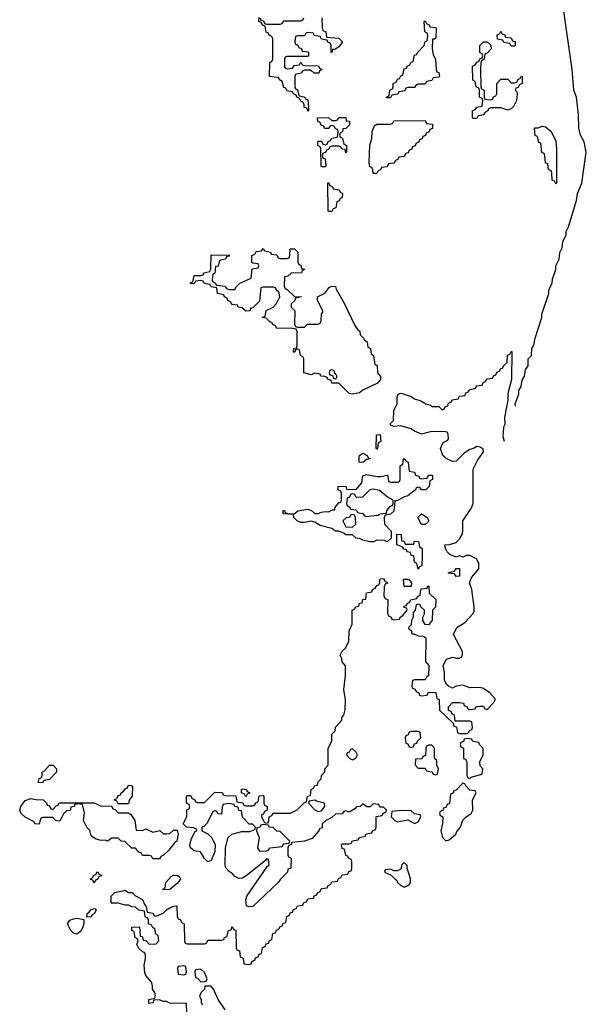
# Model space of a CAD drawing. Header units: inches. Extents: x 2550115 to 2887259, y 311850 to 494471.
# Tile 67 of 115: x 2773938 to 2777226, y 406822 to 412540. Entities that reach past the tile are written whole.
import ezdxf

# ---------------------------------------------------------------- set-up
doc = ezdxf.new("R2010")
doc.units = ezdxf.units.IN
doc.header["$MEASUREMENT"] = 0
doc.layers.add('C7470', color=7, linetype='Continuous')
doc.layers.add('C7471', color=7, linetype='Continuous')

msp = doc.modelspace()

# ---------------------------------------------------------------- linework, layer by layer
at = {"layer": 'C7470', "color": 6}
for points in [[(2774908.4, 406768.4), (2774906, 406826), (2774809.1, 406829.1), (2774790, 406838), (2774770, 406838), (2774750, 406848), (2774714, 406846), (2774712, 406830), (2774687.3, 406827.3), (2774688, 406850), (2774722, 406858), (2774726, 406874), (2774722, 406890), (2774709.2, 406909.2), (2774708.7, 406930), (2774702, 406950), (2774670, 406988.7), (2774664.8, 407004.8), (2774660.9, 407050), (2774668.7, 407088.7), (2774668, 407108), (2774662, 407122), (2774650, 407126), (2774630, 407146), (2774618, 407170), (2774626, 407190), (2774622, 407202), (2774608, 407210), (2774602, 407242), (2774588, 407250), (2774588, 407270), (2774632.7, 407272.7), (2774638, 407218), (2774650, 407214), (2774654, 407194), (2774670, 407192), (2774690, 407172), (2774730, 407174), (2774746, 407190), (2774742, 407222), (2774728.4, 407228.4), (2774722, 407262), (2774710, 407266), (2774702, 407282), (2774686, 407290), (2774686, 407310), (2774682, 407322), (2774666, 407330), (2774662, 407362), (2774628.4, 407368.4), (2774610, 407386), (2774588.4, 407388.4), (2774570, 407398), (2774550, 407398), (2774510, 407408.7), (2774468.7, 407408.7), (2774468.7, 407450), (2774489.3, 407470.7), (2774543.6, 407483.6), (2774550, 407484.7), (2774570, 407472), (2774590, 407472), (2774610, 407452), (2774651.3, 407430), (2774662, 407402), (2774672, 407390), (2774678, 407358), (2774710, 407352), (2774718, 407338), (2774730, 407334), (2774770, 407352), (2774789.1, 407370.9), (2774810, 407382), (2774832, 407392), (2774850, 407394), (2774852.7, 407332.7), (2774858, 407318), (2774870, 407314), (2774878, 407298), (2774892, 407290), (2774894, 407190), (2774898, 407178), (2774910, 407174), (2775010, 407174), (2775022, 407178), (2775030, 407194), (2775110, 407194), (2775122, 407198), (2775126, 407210), (2775142, 407218), (2775148.8, 407251.1), (2775166, 407254), (2775170, 407274), (2775178, 407258), (2775192, 407250), (2775194, 407150), (2775198, 407138), (2775212.7, 407132.7), (2775218, 407098), (2775234, 407090), (2775238, 407058), (2775270, 407054), (2775282, 407058), (2775287.3, 407072.7), (2775302, 407078), (2775307.3, 407092.7), (2775322, 407098), (2775327.3, 407112.7), (2775342, 407118), (2775347.3, 407152.7), (2775362, 407158), (2775367.3, 407172.7), (2775382, 407178), (2775387.3, 407192.7), (2775402, 407198), (2775407.3, 407232.7), (2775422, 407238), (2775427.3, 407252.7), (2775442, 407258), (2775447.3, 407272.7), (2775462, 407278), (2775467.3, 407292.7), (2775482, 407298), (2775487.3, 407332.7), (2775502, 407338), (2775507.3, 407352.7), (2775522, 407358), (2775527.3, 407372.7), (2775542, 407378), (2775550, 407394), (2775582, 407398), (2775587.3, 407412.7), (2775602, 407418), (2775610, 407434), (2775642, 407438), (2775647.3, 407452.7), (2775662, 407458), (2775666, 407470), (2775682, 407478), (2775690, 407494), (2775722, 407498), (2775727.3, 407512.7), (2775742, 407518), (2775750, 407534), (2775782, 407538), (2775787.3, 407552.7), (2775802, 407558), (2775810, 407574), (2775842, 407578), (2775847.3, 407592.7), (2775862, 407598), (2775866, 407610), (2775866, 407650), (2775862, 407662), (2775846, 407670), (2775842, 407682), (2775830, 407686), (2775822, 407722), (2775810, 407726), (2775806, 407750), (2775810, 407754), (2775850, 407754), (2775862, 407758), (2775868.4, 407771.6), (2775902, 407778), (2775908.4, 407791.6), (2775942, 407798), (2775948.4, 407811.6), (2775982, 407818), (2775986, 407830), (2776002, 407838), (2776006, 407850), (2776007.3, 407912.7), (2776042, 407918), (2776047.3, 407932.7), (2776062, 407938), (2776066, 407950), (2776050, 407966), (2776027.3, 407967.3), (2776022, 407982), (2775990, 407986), (2775971.6, 407968.4), (2775951.6, 407968.4), (2775930, 407986), (2775914, 407970), (2775892, 407968), (2775883.6, 407956.4), (2775850, 407938), (2775830, 407946), (2775818, 407942), (2775810, 407928), (2775770, 407926), (2775750, 407906), (2775714, 407890), (2775694, 407870), (2775692.7, 407847.3), (2775678, 407842), (2775674, 407830), (2775635.3, 407784.7), (2775590, 407768.7), (2775518, 407762), (2775514, 407750), (2775498, 407742), (2775494, 407730), (2775494, 407690), (2775498, 407678), (2775514, 407670), (2775512, 407610), (2775494, 407606), (2775492, 407590), (2775450.9, 407549.1), (2775438, 407530), (2775290.6, 407389.4), (2775269, 407389), (2775254, 407394), (2775249.3, 407429.3), (2775256, 407450), (2775376.4, 407623.6), (2775386, 407630), (2775382, 407662), (2775370, 407666), (2775363.6, 407656.4), (2775252.7, 407567.3), (2775230, 407555.1), (2775210, 407552.7), (2775185.2, 407565.2), (2775170, 407582), (2775152.7, 407592.7), (2775134.8, 407614.8), (2775129.5, 407630.5), (2775133.2, 407730), (2775148.7, 407790), (2775169, 407811), (2775226.4, 407826.4), (2775273.6, 407826.4), (2775302, 407838), (2775306, 407850), (2775288, 407868), (2775269.1, 407869.1), (2775230, 407908), (2775226, 407946), (2775210, 407948), (2775206, 407966), (2775186, 407970), (2775182, 407982), (2775150, 407988), (2775118, 407982), (2775112.7, 407967.3), (2775110, 407926), (2775088.4, 407928.4), (2775082, 407942), (2775070, 407946), (2775058, 407942), (2775026.4, 407873.6), (2775006, 407854), (2774994, 407850), (2774994, 407830), (2775030, 407812), (2775051.2, 407791.1), (2775072, 407750), (2775070.8, 407710), (2775050, 407658), (2775029.3, 407649.3), (2775010, 407668), (2774988, 407708), (2774950, 407714), (2774929, 407730), (2774926, 407750), (2774934.8, 407785.2), (2774955.3, 407824.7), (2774966, 407830), (2774962, 407842), (2774947.3, 407847.3), (2774906, 407850), (2774886, 407870), (2774908, 407910), (2774908.7, 407951.3), (2774922, 407958), (2774926, 407970), (2774922, 407982), (2774906, 407990), (2774906, 408030), (2774910, 408034), (2774930, 408034), (2774938, 408018), (2774954, 408010), (2774958, 407998), (2774970, 407994), (2775010, 407994), (2775070, 408054), (2775108.7, 408051.3), (2775114, 408050), (2775118, 408038), (2775130, 408034), (2775192.7, 408032.7), (2775198, 407998), (2775232.7, 407992.7), (2775238, 407978), (2775250, 407974), (2775290, 407974), (2775302, 407978), (2775307.3, 407992.7), (2775322, 407998), (2775327.3, 408032.7), (2775350, 408034), (2775354, 408030), (2775354, 407990), (2775358, 407978), (2775374, 407970), (2775374, 407950), (2775358, 407942), (2775352.7, 407927.3), (2775342, 407918), (2775342, 407910), (2775358, 407878), (2775370, 407874), (2775382, 407878), (2775386, 407910), (2775402, 407918), (2775408, 407932), (2775510, 407932), (2775548.8, 407951.1), (2775590, 407994), (2775602, 407998), (2775608, 408030), (2775626, 408034), (2775629, 408070), (2775642, 408078), (2775650, 408092), (2775666, 408094), (2775670, 408114), (2775688, 408132), (2775688.7, 408150), (2775708.7, 408171.3), (2775709, 408190), (2775728.7, 408210), (2775729, 408309), (2775748.7, 408350), (2775749.4, 408390.6), (2775768, 408410), (2775770, 408432), (2775808, 408472), (2775808, 408488), (2775818, 408502), (2775827.3, 408532.7), (2775828, 408590), (2775818, 408650), (2775828.8, 408731.1), (2775828.4, 408788.4), (2775808.7, 408810), (2775808, 408828), (2775798, 408850), (2775810, 408872), (2775829, 408891), (2775848, 408930), (2775849, 408990), (2775868, 409030), (2775868, 409110), (2775882, 409118), (2775886, 409130), (2775906, 409134), (2775910, 409152), (2775926, 409154), (2775930, 409172), (2775946, 409174), (2775950, 409212), (2775982, 409218), (2775986, 409230), (2776000.4, 409239.6), (2776010, 409254), (2776022, 409258), (2776028, 409272), (2776028, 409288), (2776029.1, 409290.9), (2776032.7, 409292.7), (2776050, 409294), (2776058, 409278), (2776074, 409270), (2776058, 409262), (2776052.7, 409247.3), (2776052, 409192), (2776058, 409178), (2776074, 409170), (2776072.7, 409092.7), (2776078, 409078), (2776094, 409070), (2776098, 409058), (2776110, 409054), (2776142, 409058), (2776146, 409070), (2776160.4, 409079.6), (2776186, 409110), (2776182, 409122), (2776170, 409126), (2776170, 409134), (2776182, 409138), (2776186, 409150), (2776202, 409158), (2776206, 409170), (2776242, 409178), (2776246, 409190), (2776262, 409198), (2776266, 409230), (2776270, 409234), (2776302, 409238), (2776306, 409250), (2776312.7, 409252.7), (2776314, 409210), (2776352, 409172), (2776351.6, 409128.4), (2776334, 409110), (2776332, 409050), (2776310, 409026), (2776290, 409028), (2776278, 409050), (2776278, 409070), (2776288, 409090), (2776288, 409110), (2776266, 409130), (2776262, 409142), (2776250, 409146), (2776238, 409142), (2776232, 409110), (2776222, 409098), (2776222, 409070), (2776212, 409050), (2776210, 409026), (2776194, 409010), (2776198, 408998), (2776210, 408994), (2776214, 408974), (2776226, 408974), (2776250, 408962), (2776279.6, 408959.6), (2776294, 408950), (2776292.7, 408812.7), (2776312, 408790), (2776311.2, 408728.9), (2776298, 408722), (2776290, 408706), (2776230, 408706), (2776218, 408702), (2776214, 408670), (2776218, 408658), (2776232.7, 408652.7), (2776238, 408638), (2776254, 408630), (2776258, 408618), (2776270, 408614), (2776302, 408618), (2776310, 408634), (2776352.7, 408632.7), (2776358, 408598), (2776370, 408594), (2776372.7, 408587.3), (2776374, 408530), (2776454, 408454), (2776458, 408438), (2776472.7, 408432.7), (2776478, 408398), (2776490, 408394), (2776530, 408394), (2776542, 408398), (2776547.3, 408412.7), (2776562, 408418), (2776566, 408430), (2776562, 408462), (2776550, 408466), (2776466, 408466), (2776462, 408502), (2776447.3, 408507.3), (2776442, 408522), (2776427.3, 408527.3), (2776426, 408550), (2776450, 408574), (2776490, 408574), (2776514, 408570), (2776518, 408558), (2776534, 408550), (2776538, 408538), (2776550, 408534), (2776582, 408538), (2776588.4, 408551.6), (2776610, 408554), (2776630, 408554), (2776638, 408538), (2776650, 408534), (2776690, 408574), (2776698, 408590), (2776696.4, 408596.4), (2776666, 408630), (2776630, 408655.3), (2776610, 408662), (2776550, 408659), (2776510, 408675.3), (2776471.3, 408668.7), (2776450, 408658), (2776426, 408670), (2776416.4, 408676.4), (2776403.1, 408703.1), (2776404, 408750), (2776395.3, 408790), (2776414, 408826), (2776450, 408838), (2776470, 408832), (2776487.3, 408832.7), (2776502, 408838), (2776507.3, 408852.7), (2776508, 408870), (2776455.3, 408970), (2776475.3, 409010), (2776520.2, 409039.8), (2776570, 409092), (2776574.8, 409105.2), (2776576, 409130), (2776561.2, 409230), (2776548, 409270), (2776560.2, 409299.8), (2776602, 409350), (2776603.1, 409383.1), (2776589.2, 409409.2), (2776550, 409428.7), (2776530, 409428), (2776510, 409418), (2776490, 409426), (2776470, 409418), (2776434.6, 409434.6), (2776418, 409450), (2776408.4, 409468.4), (2776406, 409490), (2776431.6, 409491.6), (2776470, 409504.7), (2776492.5, 409527.5), (2776505.2, 409550), (2776509.4, 409570.6), (2776509.6, 409630.4), (2776558, 409702), (2776569.3, 409730), (2776569.2, 409930), (2776596.6, 409983.4), (2776608, 410000)], [(2775957.3, 410000), (2775958, 409998), (2775972, 409990), (2775950, 409986), (2775930, 409968.7), (2775908, 409970), (2775908.8, 410000)], [(2776494.7, 410000), (2776470, 409975.3), (2776450, 409974), (2776412.3, 409992.3), (2776404.3, 410000)], [(2775129.4, 406789.4), (2775089.5, 406849.5), (2775065.2, 406905.2), (2775050, 406928), (2775012.7, 406927.3), (2775011.3, 406910), (2774991.3, 406890), (2774982, 406870), (2774992, 406848), (2774992, 406832), (2774998, 406818)]]:
    msp.add_lwpolyline(points, dxfattribs=at)
for points in [[(2776270, 409874), (2776302, 409878), (2776310, 409894), (2776330, 409894), (2776334, 409890), (2776334, 409870), (2776318, 409862), (2776314, 409830), (2776294, 409810), (2776268.8, 409808.9), (2776262, 409822), (2776250, 409826), (2776238, 409822), (2776234, 409810), (2776190, 409774), (2776170.7, 409769.3), (2776126, 409746), (2776114, 409746), (2776110, 409686), (2776090, 409668), (2776058, 409662), (2776052.7, 409647.3), (2776054, 409610), (2776094, 409570), (2776094, 409530), (2776070, 409508), (2776055.3, 409515.3), (2776010, 409518), (2775991.6, 409508.4), (2775970, 409508), (2775930, 409518), (2775910, 409528), (2775890, 409528.7), (2775870, 409548), (2775830, 409549), (2775819, 409559), (2775789, 409569), (2775770, 409569.2), (2775750, 409585.2), (2775682, 409602), (2775650, 409622), (2775630, 409628.7), (2775590, 409619.3), (2775570, 409620.9), (2775549, 409630), (2775528.7, 409650), (2775527.3, 409667.3), (2775466, 409670), (2775466, 409690), (2775474, 409690), (2775478, 409678), (2775492, 409672), (2775530, 409671.3), (2775552.7, 409687.3), (2775610, 409697.3), (2775632, 409690), (2775650, 409672), (2775670, 409672), (2775690, 409681), (2775710, 409684.7), (2775730, 409682), (2775754, 409694), (2775766, 409694), (2775768, 409710), (2775790, 409734), (2775802, 409738), (2775806, 409750), (2775806, 409790), (2775802, 409802), (2775786, 409810), (2775786, 409830), (2775830, 409831.3), (2775834, 409814), (2775890, 409812), (2775924, 409850), (2775929.1, 409890.9), (2775950, 409898), (2776012.9, 409887.1), (2776033.6, 409886.4), (2776070, 409894), (2776074, 409890), (2776078, 409858), (2776090, 409854), (2776130, 409854), (2776142, 409858), (2776146, 409870), (2776146, 409950), (2776162, 409958), (2776166, 409990), (2776170, 409992), (2776178, 409978), (2776192, 409970), (2776198, 409918), (2776230, 409912), (2776234, 409894), (2776254, 409890), (2776258, 409878)], [(2775990, 409812.7), (2775970.7, 409809.3), (2775927.3, 409767.3), (2775890, 409766), (2775882, 409782), (2775870, 409786), (2775858, 409782), (2775852.7, 409767.3), (2775838, 409762), (2775834, 409730), (2775838, 409718), (2775854, 409710), (2775858, 409698), (2775890, 409694), (2775898, 409678), (2775930, 409672), (2775938, 409658), (2775950, 409654), (2776010, 409662), (2776018, 409662), (2776030, 409671.3), (2776066, 409674), (2776068, 409690), (2776090, 409714), (2776102, 409718), (2776106, 409730), (2776106, 409750), (2776070, 409769), (2776026.3, 409806.3)], [(2775870, 409666), (2775858, 409662), (2775851.6, 409648.4), (2775832.7, 409647.3), (2775814, 409630), (2775830, 409594), (2775870, 409592), (2775888, 409610), (2775887.3, 409647.3), (2775882, 409662)], [(2776270, 409608), (2776248.7, 409650), (2776269.3, 409670.7), (2776302, 409650), (2776310, 409634), (2776310, 409626), (2776290, 409608)], [(2776174, 409494), (2776226, 409494), (2776230, 409512), (2776252, 409510), (2776258, 409478), (2776274, 409470), (2776274, 409430), (2776271.2, 409368.9), (2776258, 409362), (2776250, 409348.7), (2776242, 409382), (2776228.7, 409390), (2776226, 409426), (2776210, 409428), (2776206, 409446), (2776186, 409450), (2776182, 409462), (2776170, 409466), (2776158, 409478), (2776126, 409490), (2776127.3, 409552.7), (2776150.9, 409550.9), (2776154, 409514), (2776170, 409512)], [(2776470, 409306), (2776462, 409322), (2776426, 409326), (2776426, 409330), (2776462, 409338), (2776470, 409352), (2776490, 409352), (2776490, 409308)], [(2776210, 409248.7), (2776169.2, 409249.2), (2776166, 409290), (2776194, 409290), (2776212, 409270)], [(2776250, 408406), (2776210, 408406), (2776198, 408402), (2776192.7, 408387.3), (2776178, 408382), (2776174, 408370), (2776178, 408338), (2776190, 408334), (2776198, 408318), (2776210, 408314), (2776222, 408318), (2776230, 408334), (2776242, 408338), (2776246, 408350), (2776266, 408370), (2776262, 408402)], [(2776330, 408326), (2776310, 408326), (2776298, 408322), (2776294, 408310), (2776292.7, 408267.3), (2776278, 408262), (2776272, 408248), (2776234, 408246), (2776232.7, 408212.7), (2776250, 408194), (2776290, 408194), (2776298, 408178), (2776331.6, 408171.6), (2776338, 408158), (2776350, 408154), (2776362, 408158), (2776368, 408190), (2776358, 408210), (2776358, 408238), (2776346, 408250), (2776346, 408310)], [(2776530, 408366), (2776518, 408362), (2776512.7, 408347.3), (2776498, 408342), (2776494, 408330), (2776498, 408318), (2776514, 408310), (2776514, 408250), (2776524.7, 408244.7), (2776532, 408230), (2776532.7, 408152.7), (2776538, 408138), (2776550, 408134), (2776558, 408142), (2776570, 408144.7), (2776622, 408158), (2776626, 408190), (2776610, 408206), (2776608.7, 408230), (2776628, 408270), (2776627.3, 408307.3), (2776606, 408330), (2776602, 408342), (2776568.4, 408348.4), (2776562, 408362)], [(2775870, 408306), (2775858, 408302), (2775850, 408286), (2775838, 408282), (2775834, 408270), (2775854, 408250), (2775870, 408242), (2775888, 408252), (2775898, 408270), (2775890, 408286)], [(2774070, 408108.7), (2774046, 408110), (2774050, 408134), (2774062, 408138), (2774068.4, 408151.6), (2774069, 408170), (2774082, 408178), (2774110, 408211.3), (2774132, 408210), (2774151.3, 408190), (2774152, 408170), (2774110, 408128), (2774078, 408122)], [(2774510, 407986), (2774502, 408002), (2774486, 408010), (2774502, 408018), (2774510, 408034), (2774522, 408038), (2774526, 408050), (2774540.4, 408059.6), (2774550, 408074), (2774562, 408078), (2774570, 408094), (2774587.3, 408092.7), (2774591.6, 408088.4), (2774591.3, 408030), (2774572.7, 408007.3), (2774570, 407986)], [(2776510, 408106), (2776470, 408066), (2776458, 408062), (2776452.7, 408047.3), (2776438, 408042), (2776432.7, 407987.3), (2776418, 407982), (2776412.7, 407967.3), (2776398, 407962), (2776392.7, 407947.3), (2776378, 407942), (2776374, 407930), (2776378, 407918), (2776394, 407910), (2776392, 407872), (2776381, 407830), (2776390.9, 407790.9), (2776410, 407771.3), (2776430, 407778), (2776468.7, 407810), (2776474, 407826), (2776495.3, 407850), (2776508.8, 407891.1), (2776528.7, 407911.3), (2776558, 407930), (2776568, 407950), (2776566, 408010), (2776586, 408050), (2776582, 408062), (2776550, 408066), (2776526, 408090), (2776522, 408102)], [(2775250, 408026), (2775242, 408042), (2775226, 408050), (2775226, 408070), (2775230, 408074), (2775254, 408070), (2775258, 408058), (2775274, 408050), (2775258, 408042)], [(2774130, 407954), (2774150, 407974), (2774162, 407978), (2774166, 407990), (2774171.6, 407991.6), (2774370, 407991.3), (2774412.7, 407972.7), (2774470, 407974), (2774478, 407958), (2774492.7, 407952.7), (2774510, 407934), (2774570, 407934), (2774583.6, 407923.6), (2774606, 407890), (2774614, 407834), (2774650, 407832), (2774670, 407842), (2774710, 407822), (2774750.9, 407830.9), (2774772.7, 407812.7), (2774790, 407812), (2774810, 407814), (2774830, 407834), (2774852.7, 407832.7), (2774858, 407810), (2774850.6, 407769.4), (2774838, 407762), (2774803.6, 407716.4), (2774770, 407686), (2774758, 407682), (2774750, 407666), (2774710, 407666), (2774702, 407682), (2774690, 407686), (2774650, 407686), (2774642, 407702), (2774630, 407706), (2774610, 407728), (2774589, 407729), (2774548, 407768), (2774526, 407770), (2774510, 407786), (2774470, 407786), (2774450, 407769.2), (2774434.6, 407774.6), (2774410, 407773.2), (2774382, 407782), (2774356.4, 407796.4), (2774348, 407810), (2774346, 407830), (2774330, 407846), (2774308.7, 407888.7), (2774314, 407934), (2774302, 407982), (2774270, 407986), (2774258, 407982), (2774254, 407970), (2774234, 407966), (2774230, 407948), (2774210, 407946), (2774191.6, 407928.4), (2774170, 407886), (2774146, 407890), (2774130, 407906), (2774070, 407906), (2774058, 407902), (2774050, 407868), (2774026, 407870), (2774022, 407882), (2773970, 407908.7), (2773946, 407930), (2773938, 407950), (2773944, 407970), (2773970, 408004.7), (2774002, 408018), (2774031.2, 408011.1), (2774074, 408010), (2774094, 407990), (2774098, 407978), (2774110, 407974), (2774118, 407958)], [(2775650, 408008), (2775618, 408002), (2775614, 407990), (2775650, 407951.3), (2775670, 407941), (2775690, 407944.7), (2775708.7, 407970), (2775706, 407990), (2775661.2, 408001.2)], [(2776150, 407948), (2776098, 407942), (2776094, 407910), (2776114, 407890), (2776130, 407882), (2776190, 407894), (2776230, 407872), (2776250, 407882), (2776266, 407910), (2776262, 407922), (2776228.4, 407928.4), (2776210, 407946)], [(2775350, 407866), (2775338, 407862), (2775334, 407850), (2775314, 407846), (2775312, 407830), (2775326.8, 407790), (2775318, 407730), (2775330, 407712), (2775370, 407714), (2775382, 407718), (2775390, 407731.3), (2775462, 407738), (2775470, 407754), (2775502, 407758), (2775506, 407770), (2775450, 407826), (2775430, 407828), (2775408.7, 407848.7), (2775386, 407850), (2775382, 407862)], [(2776170, 407646), (2776154, 407630), (2776151.2, 407608.9), (2776130, 407598), (2776110, 407598), (2776090, 407606), (2776058, 407602), (2776054, 407590), (2776092.7, 407572.7), (2776114, 407550), (2776125.4, 407545.4), (2776131, 407530), (2776150, 407511), (2776170, 407502.8), (2776190, 407511), (2776199.5, 407520.5), (2776205.2, 407530), (2776205.2, 407550), (2776187.3, 407612.7), (2776187.3, 407627.3)], [(2774370, 407526), (2774362, 407542), (2774350, 407546), (2774348.4, 407551.6), (2774362, 407558), (2774366, 407570), (2774382, 407578), (2774386, 407590), (2774391.2, 407591.1), (2774398, 407578), (2774414, 407570), (2774398, 407562), (2774390, 407546), (2774378, 407542)], [(2774770, 407486), (2774768, 407490), (2774782, 407498), (2774786, 407530), (2774816.4, 407563.6), (2774830, 407572), (2774854, 407570), (2774863.6, 407563.6), (2774870.7, 407549.3), (2774854, 407526), (2774810, 407488.7)], [(2774327.3, 407327.3), (2774329, 407350), (2774342, 407358), (2774350, 407371.3), (2774370, 407378), (2774376, 407376), (2774382, 407370), (2774372, 407350), (2774358, 407342), (2774350, 407329.2)], [(2774270, 407228.7), (2774250, 407235.3), (2774235.3, 407250), (2774215.3, 407290), (2774228.7, 407310), (2774250, 407318.8), (2774270, 407322.8), (2774310, 407314), (2774311, 407291), (2774304, 407270), (2774290, 407244)], [(2774890, 407046), (2774858, 407042), (2774854, 407030), (2774858, 406998), (2774890, 406994), (2774902, 406998), (2774906, 407010), (2774902, 407042)], [(2774990, 407026), (2774958, 407022), (2774954, 407010), (2774958, 406978), (2774970, 406974), (2774990, 406952), (2775010, 406954), (2775022, 406958), (2775026, 406970), (2775010, 407006)]]:
    msp.add_lwpolyline(points, close=True, dxfattribs=at)
at = {"layer": 'C7471', "color": 6}
for points in [[(2776814.8, 410294.8), (2776813.2, 410310), (2776834, 410366), (2776834, 410386), (2776848.7, 410410), (2776853.6, 410446.4), (2776868, 410470), (2776872.9, 410507.1), (2776888, 410530), (2776889.2, 410570.8), (2776908, 410590), (2776909.2, 410630.8), (2776922, 410650), (2776928.7, 410690), (2776968.7, 410810), (2776968.7, 410830), (2777008.7, 410950), (2777009, 410970), (2777028.7, 411011.3), (2777030, 411034), (2777049, 411090), (2777049.2, 411110), (2777068.7, 411150), (2777072.9, 411187.1), (2777085.6, 411214.4), (2777089.5, 411250.5), (2777109, 411290), (2777109.5, 411310.5), (2777122, 411338), (2777169.3, 411490), (2777174, 411530), (2777199.3, 411590), (2777226, 411770), (2777214, 411830), (2777192.7, 411870), (2777182.7, 411910), (2777181.2, 411990), (2777169.2, 412089.2), (2777154, 412130), (2777143.7, 412250), (2777089.4, 412629.4)], [(2775691.6, 412551.6), (2775692.7, 412492.7), (2775698, 412478), (2775714, 412470), (2775718, 412438), (2775790, 412432), (2775810, 412414), (2775810, 412408), (2775790, 412382), (2775767.3, 412367.3), (2775752.7, 412367.3), (2775748.8, 412348.9), (2775746, 412350), (2775746, 412390), (2775742, 412402), (2775726, 412410), (2775722, 412422), (2775690, 412426), (2775682, 412442), (2775647.3, 412447.3), (2775642, 412462), (2775610, 412466), (2775598, 412462), (2775590, 412446), (2775550, 412446), (2775538, 412442), (2775534, 412410), (2775538, 412398), (2775552.7, 412392.7), (2775558, 412378), (2775574, 412370), (2775578, 412358), (2775610, 412354), (2775614, 412350), (2775614, 412330), (2775610, 412326), (2775490, 412326), (2775478, 412322), (2775474, 412310), (2775474, 412270), (2775478, 412258), (2775490, 412254), (2775522, 412258), (2775530, 412274), (2775562, 412278), (2775570, 412294), (2775578, 412278), (2775590, 412274), (2775671.2, 412271.1), (2775678, 412258), (2775692, 412250), (2775678, 412242), (2775674, 412230), (2775670.8, 412229.2), (2775646, 412230), (2775627.3, 412247.3), (2775592.7, 412247.3), (2775578, 412242), (2775574, 412230), (2775538, 412222), (2775534, 412210), (2775534, 412150), (2775538, 412138), (2775550, 412134), (2775558, 412098), (2775590, 412092), (2775598, 412078), (2775610, 412074), (2775614, 412030), (2775614, 412010), (2775610, 412008), (2775606, 412026), (2775588.7, 412030), (2775588, 412048), (2775582, 412062), (2775570, 412066), (2775562, 412082), (2775546, 412090), (2775542, 412102), (2775526, 412110), (2775522, 412122), (2775490, 412126), (2775482, 412142), (2775470, 412146), (2775462, 412182), (2775446, 412190), (2775442, 412202), (2775388, 412210), (2775388.8, 412291.1), (2775402, 412298), (2775406, 412310), (2775407.3, 412427.3), (2775402, 412442), (2775386, 412450), (2775382, 412462), (2775367.3, 412467.3), (2775362, 412502), (2775347.3, 412507.3), (2775342, 412522), (2775326, 412530), (2775327.3, 412552.7)], [(2775334, 412550), (2775338, 412538), (2775352.7, 412532.7), (2775358, 412518), (2775370, 412514), (2775450, 412514), (2775462, 412518), (2775470, 412534), (2775570, 412534), (2775582, 412538), (2775586, 412550)], [(2776404.3, 410000), (2776394, 410010), (2776379, 410050), (2776395.3, 410084.7), (2776422, 410098), (2776426, 410110), (2776422, 410142), (2776410, 410146), (2776328, 410148), (2776270, 410133.2), (2776229.5, 410149.5), (2776210, 410164), (2776150, 410182), (2776110, 410178), (2776090, 410186), (2776090, 410194), (2776108, 410212), (2776109.1, 410270.9), (2776128, 410310), (2776128.8, 410348.9), (2776134.6, 410365.4), (2776150, 410371.3), (2776170, 410366), (2776210, 410351.3), (2776230, 410338), (2776266, 410326), (2776294, 410310), (2776322, 410302), (2776330, 410294), (2776370, 410294), (2776390, 410274), (2776402, 410278), (2776407.3, 410292.7), (2776422, 410298), (2776427.3, 410312.7), (2776442, 410318), (2776447.3, 410332.7), (2776482, 410338), (2776490, 410354), (2776522, 410358), (2776527.3, 410372.7), (2776542, 410378), (2776547.3, 410392.7), (2776582, 410398), (2776590, 410414), (2776622, 410418), (2776627.3, 410432.7), (2776642, 410438), (2776650, 410454), (2776682, 410458), (2776687.3, 410472.7), (2776702, 410478), (2776707.3, 410492.7), (2776722, 410498), (2776727.3, 410512.7), (2776742, 410518), (2776746, 410530), (2776766, 410550), (2776768.4, 410591.6), (2776782, 410598), (2776790, 410614), (2776794, 410614), (2776791.2, 410451.1), (2776771.3, 410370), (2776771.3, 410330), (2776752, 410230), (2776754, 410190), (2776746.4, 410173.6), (2776741, 410119), (2776750, 410092)], [(2776608, 410000), (2776628.7, 410030), (2776628, 410048), (2776610, 410058), (2776590, 410062), (2776570.7, 410049.3), (2776550, 410044), (2776517.3, 410022.7), (2776494.7, 410000)], [(2775908.8, 410000), (2775909, 410010), (2775930, 410022), (2775954, 410010), (2775957.3, 410000)]]:
    msp.add_lwpolyline(points, dxfattribs=at)
for points in [[(2776066, 412086), (2776066, 412090), (2776082, 412098), (2776086, 412130), (2776102, 412138), (2776106, 412150), (2776106, 412170), (2776122, 412178), (2776130, 412194), (2776142, 412198), (2776150, 412214), (2776162, 412218), (2776170, 412254), (2776182, 412258), (2776186, 412270), (2776202, 412278), (2776210, 412294), (2776222, 412298), (2776230, 412334), (2776242, 412338), (2776246, 412350), (2776286, 412390), (2776290, 412414), (2776302, 412418), (2776306, 412450), (2776302, 412462), (2776289, 412469), (2776286, 412530), (2776290, 412534), (2776298, 412518), (2776314, 412510), (2776318, 412498), (2776350, 412494), (2776354, 412490), (2776352.7, 412432.7), (2776346, 412426), (2776334, 412426), (2776331, 412370), (2776338, 412338), (2776351.3, 412308.7), (2776354, 412250), (2776358, 412238), (2776370, 412234), (2776374, 412210), (2776370, 412206), (2776338, 412202), (2776330, 412186), (2776298, 412182), (2776290, 412166), (2776250, 412166), (2776238, 412162), (2776230, 412146), (2776190, 412146), (2776178, 412142), (2776172.7, 412127.3), (2776138, 412122), (2776132.7, 412107.3), (2776098, 412102), (2776090, 412086)], [(2776790, 412386), (2776782, 412402), (2776747.3, 412407.3), (2776742, 412422), (2776710, 412426), (2776708.4, 412451.6), (2776722, 412458), (2776730, 412474), (2776738, 412458), (2776752.7, 412452.7), (2776758, 412438), (2776790, 412434), (2776798, 412418), (2776812.7, 412412.7), (2776814, 412390), (2776810, 412386)], [(2776670, 412074), (2776682, 412078), (2776687.3, 412092.7), (2776702, 412098), (2776706, 412110), (2776706, 412170), (2776730, 412194), (2776770, 412194), (2776790, 412174), (2776810, 412174), (2776822, 412178), (2776830, 412194), (2776842, 412198), (2776850, 412214), (2776854, 412210), (2776854, 412170), (2776838, 412162), (2776830, 412146), (2776818, 412142), (2776814, 412130), (2776822, 412122), (2776824.7, 412110), (2776821, 412070), (2776804, 412036), (2776790, 412022), (2776770, 412014), (2776730, 412028), (2776672.7, 412027.3), (2776658, 412022), (2776654, 412010), (2776638, 412002), (2776631.6, 411988.4), (2776598, 411982), (2776590, 411966), (2776570, 411966), (2776566, 411970), (2776566, 412010), (2776582, 412018), (2776590, 412032), (2776622, 412038), (2776626, 412070), (2776622, 412082), (2776606, 412090), (2776606, 412130), (2776602, 412142), (2776586, 412150), (2776582, 412182), (2776568.4, 412188.4), (2776566, 412270), (2776582, 412278), (2776590, 412294), (2776602, 412298), (2776610, 412314), (2776622, 412318), (2776626, 412330), (2776622, 412342), (2776608.8, 412348.9), (2776609.1, 412390.9), (2776629.1, 412410.9), (2776650, 412412), (2776672.7, 412392.7), (2776674, 412370), (2776650, 412346), (2776638, 412342), (2776634, 412310), (2776618, 412302), (2776614, 412290), (2776612, 412250), (2776614, 412150), (2776618, 412138), (2776634, 412130), (2776634, 412090), (2776638, 412078)], [(2775830, 411766), (2775826, 411786), (2775806, 411790), (2775802, 411802), (2775790, 411806), (2775750, 411806), (2775738, 411802), (2775734, 411790), (2775718, 411782), (2775714, 411770), (2775698, 411762), (2775694, 411750), (2775698, 411738), (2775711.6, 411731.6), (2775714, 411690), (2775710, 411686), (2775690, 411686), (2775688, 411690), (2775686, 411790), (2775682, 411802), (2775668, 411810), (2775668, 411830), (2775670, 411834), (2775690, 411834), (2775698, 411818), (2775710, 411814), (2775722, 411818), (2775727.3, 411832.7), (2775742, 411838), (2775748.4, 411851.6), (2775782, 411858), (2775786, 411890), (2775782, 411902), (2775770, 411906), (2775762, 411922), (2775750, 411926), (2775738, 411922), (2775731.6, 411908.4), (2775707.3, 411907.3), (2775702, 411922), (2775687.3, 411927.3), (2775682, 411942), (2775668.4, 411948.4), (2775666, 411970), (2775730, 411971.3), (2775750, 411954), (2775770, 411954), (2775782, 411958), (2775790, 411972), (2775830, 411971.3), (2775832.7, 411952.7), (2775851, 411950), (2775851.3, 411930), (2775830, 411908), (2775814, 411906), (2775811.6, 411888.4), (2775798, 411882), (2775794, 411870), (2775798, 411858), (2775811.6, 411851.6), (2775818, 411818), (2775834, 411810), (2775834, 411770)], [(2775990, 411646), (2775988, 411668), (2775982, 411682), (2775970, 411686), (2775966, 411710), (2775969.1, 411810.9), (2775982, 411850), (2775984, 411890), (2775996.4, 411923.6), (2776010, 411934), (2776090, 411934), (2776102, 411938), (2776110, 411952), (2776290, 411954), (2776298, 411938), (2776332.7, 411932.7), (2776332.7, 411907.3), (2776318, 411902), (2776312.7, 411887.3), (2776298, 411882), (2776292.7, 411867.3), (2776278, 411862), (2776272.7, 411847.3), (2776258, 411842), (2776252.7, 411827.3), (2776238, 411822), (2776232.7, 411807.3), (2776218, 411802), (2776212.7, 411787.3), (2776198, 411782), (2776192.7, 411767.3), (2776178, 411762), (2776170, 411746), (2776138, 411742), (2776132.7, 411727.3), (2776118, 411722), (2776110, 411706), (2776078, 411702), (2776070, 411686), (2776038, 411682), (2776032.7, 411667.3), (2776018, 411662), (2776010, 411646)], [(2777050, 411586), (2777042, 411602), (2777028.4, 411608.4), (2777026, 411650), (2777022, 411662), (2777006, 411670), (2777002, 411702), (2776988.4, 411708.4), (2776986, 411750), (2776982, 411762), (2776968.4, 411768.4), (2776962, 411822), (2776950, 411826), (2776942, 411862), (2776928.4, 411868.4), (2776926, 411910), (2776930, 411912), (2776947.3, 411912.7), (2776970, 411922), (2776990, 411918), (2777022, 411890), (2777050, 411834), (2777054, 411790), (2777054, 411590)], [(2775730, 411426), (2775728, 411430), (2775726, 411590), (2775730, 411594), (2775738, 411578), (2775754, 411570), (2775758, 411558), (2775791.6, 411551.6), (2775798, 411538), (2775812, 411530), (2775810, 411506), (2775798, 411502), (2775792.7, 411487.3), (2775778, 411482), (2775772.7, 411447.3), (2775758, 411442), (2775750, 411426)], [(2775450, 411154), (2775490, 411154), (2775502, 411158), (2775506, 411170), (2775508, 411210), (2775532, 411210), (2775551.3, 411190), (2775552.7, 411132.7), (2775558, 411118), (2775570, 411114), (2775574, 411094), (2775586, 411094), (2775591.2, 411088.9), (2775578, 411082), (2775574, 411070), (2775512.7, 411067.3), (2775494, 411050), (2775474, 411046), (2775472.7, 410992.7), (2775478, 410978), (2775490, 410974), (2775532, 410932), (2775574, 410930), (2775538, 410922), (2775534, 410910), (2775514, 410890), (2775514, 410870), (2775534, 410850), (2775532.7, 410772.7), (2775538, 410758), (2775550, 410754), (2775590, 410754), (2775608.4, 410771.6), (2775667.3, 410772.7), (2775682, 410778), (2775688, 410792), (2775688.7, 410830), (2775698, 410842), (2775698, 410850), (2775666, 410910), (2775666, 410930), (2775709, 410951), (2775734.6, 410985.4), (2775750, 410992), (2775770, 410991.3), (2775774.8, 410974.8), (2775822, 410890), (2775883.6, 410763.6), (2775899.6, 410739.6), (2775911.3, 410731.3), (2775914, 410710), (2775934, 410690), (2775938, 410678), (2775954, 410670), (2775958, 410638), (2775974, 410630), (2775978, 410598), (2775992, 410590), (2775998, 410538), (2776010, 410534), (2776012, 410528), (2776014, 410490), (2776031.3, 410468.7), (2776032, 410450), (2776014, 410430), (2775930, 410389), (2775910, 410374), (2775890, 410369), (2775870, 410365.2), (2775850, 410369.4), (2775790, 410428.7), (2775750, 410428.7), (2775746, 410446), (2775726, 410450), (2775722, 410462), (2775708.4, 410468.4), (2775686, 410470), (2775682, 410482), (2775650, 410488), (2775630, 410478), (2775586, 410490), (2775586, 410570), (2775582, 410582), (2775568, 410590), (2775562, 410622), (2775550, 410626), (2775538, 410622), (2775534, 410610), (2775526, 410610), (2775528.7, 410630), (2775546, 410634), (2775548.7, 410651.3), (2775547.3, 410727.3), (2775542, 410742), (2775510, 410748), (2775430, 410746), (2775422, 410762), (2775406, 410770), (2775402, 410782), (2775390, 410786), (2775367.3, 410807.3), (2775346, 410810), (2775362, 410818), (2775368.8, 410851.1), (2775408.8, 410871.1), (2775429, 410891), (2775448, 410930), (2775442, 410962), (2775430, 410966), (2775422, 410982), (2775410, 410986), (2775350, 410986), (2775338, 410982), (2775330, 410906), (2775290, 410866), (2775278, 410862), (2775274, 410850), (2775250, 410848), (2775227.3, 410867.3), (2775206, 410870), (2775202, 410882), (2775170, 410886), (2775162, 410902), (2775146, 410910), (2775142, 410922), (2775126, 410930), (2775122, 410942), (2775086, 410950), (2775082, 410982), (2775050, 410988), (2775042, 411002), (2775008.4, 411008.4), (2775002, 411022), (2774990, 411026), (2774958, 411022), (2774950, 411006), (2774930, 411008), (2774930, 411014), (2774942, 411018), (2774950, 411054), (2774990, 411054), (2775002, 411058), (2775006, 411070), (2775042, 411078), (2775047.3, 411092.7), (2775050, 411174), (2775152.7, 411172.7), (2775152.7, 411167.3), (2775138, 411162), (2775131.6, 411148.4), (2775098, 411142), (2775090, 411108), (2775074, 411106), (2775071.2, 411068.9), (2775058, 411062), (2775054, 411030), (2775058, 411018), (2775074, 411010), (2775078, 410998), (2775130, 410992), (2775138, 410978), (2775152.7, 410972.7), (2775187.3, 410972.7), (2775195.3, 410990), (2775215.3, 411010), (2775282, 411038), (2775287.3, 411092.7), (2775322, 411098), (2775326, 411110), (2775322, 411122), (2775290, 411126), (2775286, 411130), (2775286, 411170), (2775302, 411178), (2775310, 411194), (2775342, 411198), (2775350, 411212), (2775358, 411198), (2775394, 411190), (2775398, 411178), (2775430, 411174), (2775438, 411158)], [(2775750, 410506), (2775738, 410502), (2775734, 410490), (2775738, 410478), (2775754, 410474), (2775758, 410458), (2775770, 410454), (2775778, 410462), (2775778, 410470), (2775770, 410486), (2775766, 410486), (2775762, 410502)], [(2776010, 410046), (2776006, 410050), (2776008, 410130), (2776030, 410131), (2776034, 410090), (2776018, 410082), (2776014, 410050)]]:
    msp.add_lwpolyline(points, close=True, dxfattribs=at)

doc.saveas('drawing.dxf')
